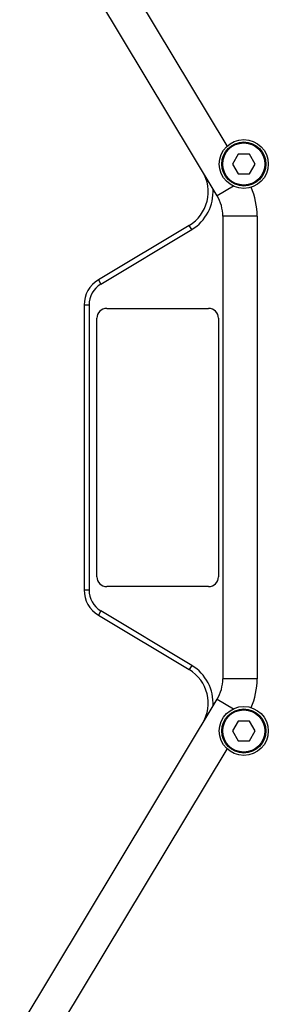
# Model space of a CAD drawing. Header units: millimetres. Extents: x 139 to 470, y 107 to 343.
# Tile 18 of 20: x 413.61 to 419.95, y 213.64 to 238.76. Entities that reach past the tile are written whole.
import ezdxf

# ---------------------------------------------------------------- set-up
doc = ezdxf.new("R2010")
doc.units = ezdxf.units.MM
doc.header["$LTSCALE"] = 32.67
doc.layers.add('00_COMPONENTS', color=7, linetype='CONTINUOUS')

msp = doc.modelspace()

# ---------------------------------------------------------------- linework, layer by layer
at = {"layer": '00_COMPONENTS', "color": 7}
for p, q in [((418.6452, 234.2661), (413.6097, 242.6466)), ((418.9008, 235.5397), (414.7109, 242.5129)), ((419.179, 235.3291), (419.0347, 235.0791)), ((419.4677, 235.3291), (419.179, 235.3291)), ((419.612, 235.0791), (419.4677, 235.3291)), ((419.0347, 235.0791), (419.179, 234.8291)), ((419.4677, 234.8291), (419.612, 235.0791)), ((419.179, 234.8291), (419.4677, 234.8291)), ((418.7881, 233.751), (418.7881, 221.9393)), ((419.6631, 233.751), (419.6631, 221.9392)), ((417.9309, 233.5133), (415.6163, 232.1226)), ((415.6807, 232.0154), (417.9953, 233.4062)), ((415.2526, 231.4797), (415.2526, 224.2106)), ((415.3776, 231.4797), (415.3776, 224.2106)), ((415.8276, 231.3951), (418.4276, 231.3951)), ((415.5776, 224.5451), (415.5776, 231.1451)), ((418.6776, 231.1451), (418.6776, 224.5451)), ((418.4276, 224.2951), (415.8276, 224.2951)), ((417.9953, 222.2841), (415.6807, 223.6748)), ((415.6163, 223.5677), (417.9309, 222.177)), ((413.6097, 213.0437), (418.6452, 221.4242)), ((419.179, 220.8612), (419.0347, 220.6112)), ((419.4677, 220.8612), (419.179, 220.8612)), ((419.612, 220.6112), (419.4677, 220.8612)), ((419.0347, 220.6112), (419.179, 220.3612)), ((419.4677, 220.3612), (419.612, 220.6112)), ((419.179, 220.3612), (419.4677, 220.3612)), ((414.7109, 213.1774), (418.9008, 220.1506))]:
    msp.add_line(p, q, dxfattribs=at)
at = {"layer": '00_COMPONENTS', "color": 4}
for p, q in [((419.0572, 234.5136), (418.6452, 234.2661)), ((419.6631, 233.751), (418.7881, 233.751)), ((417.9953, 233.4062), (417.9309, 233.5133)), ((415.6163, 232.1226), (415.6807, 232.0154)), ((415.3776, 231.4797), (415.2526, 231.4797)), ((415.2526, 224.2106), (415.3776, 224.2106)), ((415.6807, 223.6748), (415.6163, 223.5677)), ((417.9953, 222.2841), (417.9309, 222.177)), ((419.6631, 221.9392), (418.7881, 221.9392)), ((418.6452, 221.4242), (419.0572, 221.1767))]:
    msp.add_line(p, q, dxfattribs=at)
at = {"layer": '00_COMPONENTS', "color": 7}
for centre, radius in [((419.3233, 235.0791), 0.625), ((419.3233, 235.0791), 0.5625), ((419.3233, 220.6112), 0.625), ((419.3233, 220.6112), 0.5625)]:
    msp.add_circle(centre, radius, dxfattribs=at)
at = {"layer": '00_COMPONENTS', "color": 4}
for centre in [(419.3233, 235.0791), (419.3233, 220.6112)]:
    msp.add_circle(centre, 0.5375, dxfattribs=at)
at = {"layer": '00_COMPONENTS', "color": 7}
for centre, radius, start, end in [((417.4159, 234.3705), 1, 300.99999, 31), ((417.4159, 234.3705), 1.125, 300.9999, 3.73396), ((417.7881, 233.751), 1.875, 359.99989, 23.00784), ((417.7881, 233.751), 1, 359.99989, 30.99994), ((416.0026, 231.4797), 0.75, 121, 180), ((416.0026, 231.4797), 0.625, 121, 180), ((415.8276, 231.1451), 0.25, 90, 180), ((418.4276, 231.1451), 0.25, 0, 90), ((415.8276, 224.5451), 0.25, 180, 270), ((418.4276, 224.5451), 0.25, 270, 360), ((416.0026, 224.2106), 0.75, 180, 239), ((416.0026, 224.2106), 0.625, 180, 239), ((417.4159, 221.3198), 1, 329, 59), ((417.4159, 221.3198), 1.125, 356.26604, 59), ((417.7881, 221.9392), 1, 329.00006, 0.00011), ((417.7881, 221.9392), 1.875, 336.99216, 360)]:
    msp.add_arc(centre, radius, start, end, dxfattribs=at)

doc.saveas('drawing.dxf')
